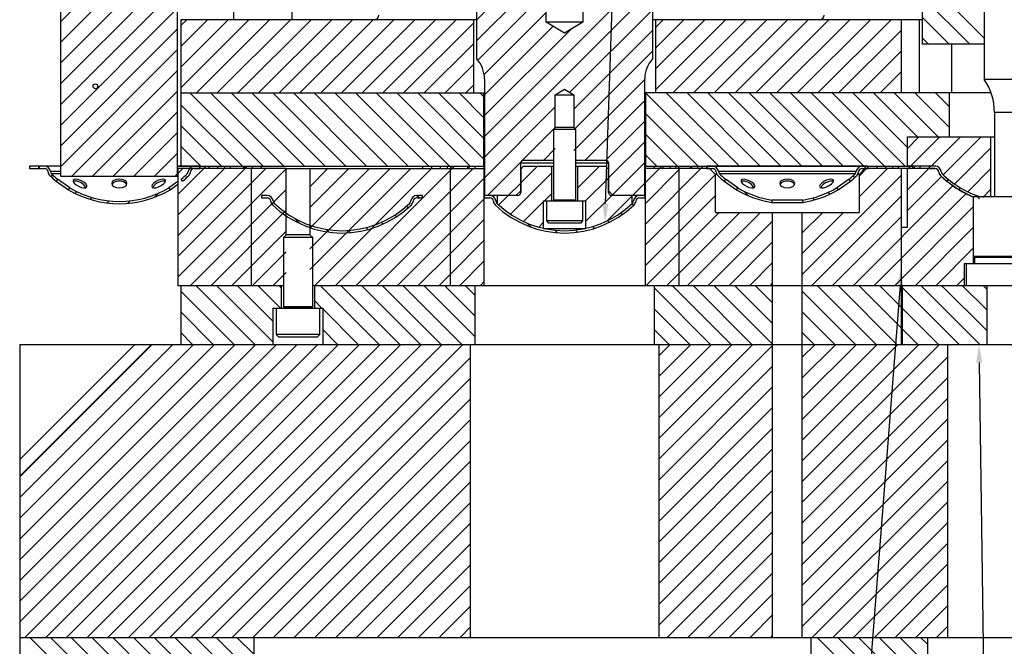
# Model space of a CAD drawing. Header units: inches. Extents: x 220 to 877, y 4 to 174.
# Tile 73 of 256: x 225.38 to 233.78, y 73.6 to 78.95. Entities that reach past the tile are written whole.
import ezdxf

# ---------------------------------------------------------------- set-up
doc = ezdxf.new("R2010")
doc.units = ezdxf.units.IN
doc.header["$LTSCALE"] = 0.5
doc.header["$MEASUREMENT"] = 0
for name, color, linetype in [('SID-M-D', 42, 'Continuous'), ('SID-M-F', 202, 'Continuous'), ('SID-M-S', 105, 'Continuous')]:
    doc.layers.add(name, color=color, linetype=linetype)
pattern_1 = [(135, (285.02116, 41.34998), (-0.08838835, -0.08838835), [])]
pattern_2 = [(45, (285.02116, 41.34998), (-0.08838835, 0.08838835), [])]

msp = doc.modelspace()

# ---------------------------------------------------------------- hatches: boundary and pattern name
at = {"layer": 'SID-M-F'}
h = msp.add_hatch(dxfattribs=at)
h.set_pattern_fill('ANSI31', color=256, angle=90, style=0)
h.set_pattern_definition(pattern_1)
edge = h.paths.add_edge_path(flags=0)
edge.add_arc((226.02804, 78.38131), 0.0205, 0, 360)
h = msp.add_hatch(dxfattribs=at)
h.set_pattern_fill('ANSI31', color=256, style=0)
h.set_pattern_definition(pattern_2)
edge = h.paths.add_edge_path(flags=0)
edge.add_arc((226.23178, 78.22929), 0.85, 309.385724, 314.226771)
edge.add_arc((226.78978, 77.65603), 0.05, 314.226771, 355.172726)
edge.add_arc((226.8695, 77.64929), 0.03, 90, 175.172726, ccw=False)
edge.add_line((226.8695, 77.67929), (226.91928, 77.67929))
edge.add_line((226.91928, 77.67929), (226.91928, 77.69929))
edge.add_line((226.91928, 77.69929), (226.8695, 77.69929))
edge.add_arc((226.8695, 77.64929), 0.05, 90, 175.172726)
edge.add_arc((226.78978, 77.65603), 0.03, 314.226771, 355.172726, ccw=False)
edge.add_arc((226.23178, 78.22929), 0.83, 309.491618, 314.226771, ccw=False)
edge.add_line((226.75963, 77.58877), (226.77114, 77.57234))
h = msp.add_hatch(dxfattribs=at)
h.set_pattern_fill('ANSI31', color=256, angle=90, style=0)
h.set_pattern_definition(pattern_1)
h.paths.add_polyline_path([(226.99935, 77.69943), (226.99935, 77.67943), (227.06885, 77.67943), (227.06885, 77.69943)], flags=0)
h = msp.add_hatch(dxfattribs=at)
h.set_pattern_fill('ANSI31', color=256, angle=90, style=0)
h.set_pattern_definition(pattern_1)
h.paths.add_polyline_path([(227.18178, 77.67943), (227.18178, 77.69943), (227.13194, 77.69943), (227.13194, 77.67943)], flags=0)
h = msp.add_hatch(dxfattribs=at)
h.set_pattern_fill('ANSI31', color=256, style=0)
h.set_pattern_definition(pattern_2)
h.paths.add_polyline_path([(227.36422, 77.67943), (227.44422, 77.67943), (227.44422, 77.69943), (227.36422, 77.69943)], flags=0)
h = msp.add_hatch(dxfattribs=at)
h.set_pattern_fill('ANSI31', color=256, angle=90, style=0)
h.set_pattern_definition(pattern_1)
h.paths.add_polyline_path([(228.89935, 77.69943), (228.89935, 77.67943), (228.96885, 77.67943), (228.96885, 77.69943)], flags=0)
h = msp.add_hatch(dxfattribs=at)
h.set_pattern_fill('ANSI31', color=256, angle=90, style=0)
h.set_pattern_definition(pattern_1)
h.paths.add_polyline_path([(229.26422, 77.67943), (229.34422, 77.67943), (229.34422, 77.69943), (229.26422, 77.69943)], flags=0)
h = msp.add_hatch(dxfattribs=at)
h.set_pattern_fill('ANSI31', color=256, angle=90, style=0)
h.set_pattern_definition(pattern_1)
h.paths.add_polyline_path([(230.79935, 77.69943), (230.71935, 77.69943), (230.71935, 77.67943), (230.79935, 77.67943)], flags=0)
h = msp.add_hatch(dxfattribs=at)
h.set_pattern_fill('ANSI31', color=256, style=0)
h.set_pattern_definition(pattern_2)
h.paths.add_polyline_path([(230.98178, 77.67943), (230.98178, 77.69943), (230.93194, 77.69943), (230.93194, 77.67943)], flags=0)
h = msp.add_hatch(dxfattribs=at)
h.set_pattern_fill('ANSI31', color=256, angle=90, style=0)
h.set_pattern_definition(pattern_1)
edge = h.paths.add_edge_path(flags=0)
edge.add_arc((231.29407, 77.64929), 0.03, 4.827274, 90, ccw=False)
edge.add_arc((231.37378, 77.65603), 0.05, 184.827274, 225.773229)
edge.add_arc((231.93178, 78.22929), 0.85, 225.773229, 230.614276)
edge.add_line((231.39243, 77.57234), (231.40393, 77.58877))
edge.add_arc((231.93178, 78.22929), 0.83, 225.773229, 230.508382, ccw=False)
edge.add_arc((231.37378, 77.65603), 0.03, 184.827274, 225.773229, ccw=False)
edge.add_arc((231.29407, 77.64929), 0.05, 4.827274, 90)
edge.add_line((231.29407, 77.69929), (231.24428, 77.69929))
edge.add_line((231.24428, 77.69929), (231.24428, 77.67929))
edge.add_line((231.24428, 77.67929), (231.29407, 77.67929))
h = msp.add_hatch(dxfattribs=at)
h.set_pattern_fill('ANSI31', color=256, angle=90, style=0)
h.set_pattern_definition(pattern_1)
h.paths.add_polyline_path([(232.88178, 77.67943), (232.88178, 77.69943), (232.83194, 77.69943), (232.83194, 77.67943)], flags=0)
h = msp.add_hatch(dxfattribs=at)
h.set_pattern_fill('ANSI31', color=256, angle=90, style=0)
h.set_pattern_definition(pattern_1)
edge = h.paths.add_edge_path(flags=0)
edge.add_arc((233.19407, 77.64929), 0.03, 4.827274, 90, ccw=False)
edge.add_arc((233.27378, 77.65603), 0.05, 184.827274, 225.773229)
edge.add_arc((233.83178, 78.22929), 0.85, 225.773229, 230.614276)
edge.add_line((233.29243, 77.57234), (233.30393, 77.58877))
edge.add_arc((233.83178, 78.22929), 0.83, 225.773229, 230.508382, ccw=False)
edge.add_arc((233.27378, 77.65603), 0.03, 184.827274, 225.773229, ccw=False)
edge.add_arc((233.19407, 77.64929), 0.05, 4.827274, 90)
edge.add_line((233.19407, 77.69929), (233.14428, 77.69929))
edge.add_line((233.14428, 77.69929), (233.14428, 77.67929))
edge.add_line((233.14428, 77.67929), (233.19407, 77.67929))

# ---------------------------------------------------------------- linework, layer by layer
at = {"layer": 'SID-M-D'}
for p, q in [((230.38111, 77.37984), (230.60276, 83.85283)), ((232.89464, 76.68352), (232.07791, 66.21959)), ((233.56987, 76.02344), (233.70079, 66.22472))]:
    msp.add_line(p, q, dxfattribs=at)
for points in [[(230.4071, 77.37895), (230.37578, 77.22393), (230.4071, 77.37895), (230.35513, 77.38073)], [(232.86872, 76.68555), (232.90678, 76.83905), (232.86872, 76.68555), (232.92057, 76.6815)], [(233.54387, 76.02309), (233.56778, 76.17943), (233.54387, 76.02309), (233.59586, 76.02379)]]:
    msp.add_solid(points, dxfattribs=at)
at = {"layer": 'SID-M-F', "linetype": 'Continuous'}
for p, q in [((225.72878, 78.93123), (226.72878, 79.93123)), ((225.72878, 78.75445), (226.72878, 79.75445)), ((225.72878, 78.57768), (226.72878, 79.57768)), ((229.28178, 78.9487), (229.87553, 79.54245)), ((225.72878, 78.4009), (226.72878, 79.4009)), ((229.28178, 78.77192), (229.87553, 79.36567)), ((229.34778, 77.95404), (230.78178, 79.38804)), ((233.61303, 78.79275), (233.08178, 79.324)), ((225.72878, 78.22412), (226.72878, 79.22412)), ((229.29057, 78.60393), (229.87553, 79.18889)), ((229.34778, 77.77726), (230.78178, 79.21126)), ((233.48958, 78.73943), (233.08178, 79.14722)), ((225.72878, 78.04735), (226.72878, 79.04735)), ((229.34487, 78.48145), (229.87553, 79.01212)), ((230.07721, 78.3299), (230.78178, 79.03448)), ((226.75678, 78.89857), (226.80764, 78.94943)), ((226.75678, 78.72179), (226.98442, 78.94943)), ((226.75678, 78.54502), (227.1612, 78.94943)), ((226.75678, 78.36824), (227.33797, 78.94943)), ((226.88975, 78.32443), (227.51475, 78.94943)), ((227.06653, 78.32443), (227.69153, 78.94943)), ((227.2433, 78.32443), (227.8683, 78.94943)), ((227.42008, 78.32443), (228.04508, 78.94943)), ((227.59686, 78.32443), (228.22186, 78.94943)), ((227.77363, 78.32443), (228.39863, 78.94943)), ((227.95041, 78.32443), (228.57541, 78.94943)), ((228.12719, 78.32443), (228.75219, 78.94943)), ((228.30396, 78.32443), (228.92896, 78.94943)), ((228.48074, 78.32443), (229.10574, 78.94943)), ((228.65752, 78.32443), (229.25678, 78.9237)), ((229.34778, 78.30759), (229.93431, 78.89411)), ((230.80678, 78.88271), (230.87351, 78.94943)), ((230.80678, 78.70593), (231.05028, 78.94943)), ((230.80678, 78.52915), (231.22706, 78.94943)), ((230.80678, 78.35238), (231.40384, 78.94943)), ((230.95561, 78.32443), (231.58061, 78.94943)), ((231.13239, 78.32443), (231.75739, 78.94943)), ((231.30917, 78.32443), (231.93417, 78.94943)), ((231.48594, 78.32443), (232.11094, 78.94943)), ((231.66272, 78.32443), (232.28772, 78.94943)), ((231.8395, 78.32443), (232.4645, 78.94943)), ((232.01627, 78.32443), (232.64127, 78.94943)), ((232.19305, 78.32443), (232.81805, 78.94943)), ((233.3128, 78.73943), (233.08178, 78.97044)), ((225.72878, 77.87057), (226.72878, 78.87057)), ((229.34778, 78.13081), (230.08372, 78.86675)), ((230.11128, 78.18721), (230.78178, 78.85771)), ((232.36983, 78.32443), (232.90678, 78.86138)), ((228.83429, 78.32443), (229.25678, 78.74692)), ((233.13602, 78.73943), (233.08178, 78.79367)), ((225.72878, 77.69379), (226.72878, 78.69379)), ((230.11128, 78.01043), (230.78178, 78.68093)), ((232.5466, 78.32443), (232.90678, 78.68461)), ((229.01107, 78.32443), (229.25678, 78.57014)), ((225.8262, 77.61443), (226.72878, 78.51702)), ((232.72338, 78.32443), (232.90678, 78.50783)), ((229.18785, 78.32443), (229.25678, 78.39337)), ((230.11128, 77.83365), (230.71578, 78.43815)), ((226.00297, 77.61443), (226.72878, 78.34024)), ((227.45851, 77.69943), (226.83351, 78.32443)), ((227.63529, 77.69943), (227.01029, 78.32443)), ((227.81206, 77.69943), (227.18706, 78.32443)), ((227.98884, 77.69943), (227.36384, 78.32443)), ((228.16562, 77.69943), (227.54062, 78.32443)), ((228.34239, 77.69943), (227.71739, 78.32443)), ((228.51917, 77.69943), (227.89417, 78.32443)), ((228.69595, 77.69943), (228.07095, 78.32443)), ((228.87272, 77.69943), (228.24772, 78.32443)), ((229.0695, 77.67943), (228.4245, 78.32443)), ((229.22628, 77.69943), (228.60128, 78.32443)), ((229.34278, 77.7597), (228.77805, 78.32443)), ((229.34278, 77.93647), (228.95483, 78.32443)), ((229.34278, 78.11325), (229.13161, 78.32443)), ((229.34278, 78.29003), (229.30838, 78.32443)), ((231.3476, 77.69943), (230.7226, 78.32443)), ((231.52437, 77.69943), (230.89937, 78.32443)), ((231.70115, 77.69943), (231.07615, 78.32443)), ((231.87793, 77.69943), (231.25293, 78.32443)), ((232.0547, 77.69943), (231.4297, 78.32443)), ((232.23148, 77.69943), (231.60648, 78.32443)), ((232.40826, 77.69943), (231.78326, 78.32443)), ((232.58503, 77.69943), (231.96003, 78.32443)), ((232.76885, 77.69239), (232.13681, 78.32443)), ((232.93859, 77.69943), (232.31359, 78.32443)), ((232.95678, 77.85801), (232.49036, 78.32443)), ((233.04214, 77.94943), (232.66714, 78.32443)), ((233.21892, 77.94943), (232.84392, 78.32443)), ((232.90016, 78.32443), (232.90678, 78.33105)), ((233.31628, 78.02884), (233.02069, 78.32443)), ((233.31628, 78.20561), (233.19747, 78.32443)), ((227.30162, 77.67954), (226.75678, 78.22438)), ((230.20384, 77.74943), (230.71578, 78.26138)), ((226.17975, 77.61443), (226.72878, 78.16346)), ((229.34778, 77.60048), (229.95228, 78.20498)), ((231.17082, 77.69943), (230.72078, 78.14946)), ((230.38061, 77.74943), (230.71578, 78.0846)), ((226.35653, 77.61443), (226.72878, 77.98669)), ((227.10496, 77.69943), (226.75678, 78.0476)), ((229.67077, 77.7467), (229.95228, 78.02821)), ((231.01404, 77.67943), (230.72078, 77.97269)), ((230.40678, 77.59882), (230.71578, 77.90782)), ((232.95678, 77.85072), (233.05549, 77.94943)), ((232.98232, 77.69948), (233.23226, 77.94943)), ((233.15909, 77.69948), (233.40904, 77.94943)), ((233.26225, 77.62586), (233.58582, 77.94943)), ((226.5333, 77.61443), (226.72878, 77.80991)), ((226.92818, 77.69943), (226.75678, 77.87082)), ((229.85028, 77.74943), (229.95228, 77.85143)), ((233.35988, 77.54672), (233.66928, 77.85612)), ((229.37351, 77.44943), (229.65952, 77.73544)), ((230.44047, 77.45574), (230.71578, 77.73105)), ((230.81727, 77.69943), (230.72078, 77.79591)), ((225.53764, 77.67943), (225.54422, 77.68601)), ((225.54428, 77.68607), (225.55751, 77.69929)), ((226.73178, 77.45936), (226.97186, 77.69943)), ((226.73178, 77.63613), (226.77508, 77.67943)), ((226.73178, 77.28258), (227.12863, 77.67943)), ((226.73178, 77.1058), (227.30541, 77.67943)), ((226.73178, 76.92903), (227.48219, 77.67943)), ((226.73178, 76.75225), (227.65628, 77.67675)), ((227.85728, 77.5242), (228.01252, 77.67943)), ((227.85728, 77.34742), (228.18929, 77.67943)), ((227.85728, 77.17064), (228.36607, 77.67943)), ((227.85728, 76.99387), (228.54285, 77.67943)), ((227.85728, 76.81709), (228.71962, 77.67943)), ((227.8964, 76.67943), (228.89935, 77.68238)), ((228.07318, 76.67943), (229.07318, 77.67943)), ((228.24995, 76.67943), (229.24995, 77.67943)), ((229.08178, 77.68804), (229.09318, 77.69943)), ((229.56854, 77.29091), (229.92128, 77.64365)), ((229.65703, 77.55618), (229.80028, 77.69943)), ((230.14228, 77.68788), (230.15384, 77.69943)), ((230.14228, 77.5111), (230.33061, 77.69943)), ((230.71778, 77.20272), (231.2145, 77.69943)), ((230.71778, 77.55627), (230.84094, 77.67943)), ((230.71778, 77.37949), (231.01772, 77.67943)), ((230.84094, 77.67943), (230.86094, 77.69943)), ((232.54428, 77.615), (232.60871, 77.67943)), ((232.54428, 77.43822), (232.78549, 77.67943)), ((232.60517, 77.67929), (232.58517, 77.69929)), ((232.61935, 77.69006), (232.62871, 77.69943)), ((232.95678, 77.67395), (232.98226, 77.69943)), ((232.95678, 77.49717), (233.13904, 77.67943)), ((233.13904, 77.67943), (233.14422, 77.68461)), ((233.47163, 77.48169), (233.66928, 77.67934)), ((225.64733, 77.61234), (225.66147, 77.62648)), ((226.71008, 77.61443), (226.72878, 77.63313)), ((228.42673, 76.67943), (229.34578, 77.59848)), ((229.55028, 77.44943), (229.65678, 77.55593)), ((230.21128, 77.40332), (230.40653, 77.59857)), ((230.61094, 77.44943), (230.71578, 77.55427)), ((230.71778, 77.02594), (231.31928, 77.62744)), ((232.05678, 76.77395), (232.90678, 77.62395)), ((232.50543, 77.60226), (232.49129, 77.61639)), ((232.95678, 77.32039), (233.24816, 77.61177)), ((225.85582, 77.46727), (225.87075, 77.48221)), ((226.52883, 77.43318), (226.56506, 77.46941)), ((226.83574, 76.67943), (227.65628, 77.49997)), ((229.85884, 77.40443), (229.92128, 77.46688)), ((231.60027, 77.44675), (231.55911, 77.48791)), ((232.29386, 77.46027), (232.27871, 77.47542)), ((232.49259, 76.67943), (233.34562, 77.53245)), ((232.66937, 76.67943), (233.45682, 77.46688)), ((233.59946, 77.43274), (233.66928, 77.50256)), ((225.98231, 77.41699), (225.99826, 77.43294)), ((226.12786, 77.38576), (226.14609, 77.404)), ((226.3011, 77.38223), (226.32348, 77.40461)), ((228.60351, 76.67943), (229.34578, 77.42171)), ((228.78917, 77.42943), (228.76921, 77.44939)), ((229.46974, 77.36889), (229.55028, 77.44943)), ((229.6815, 77.2271), (229.85228, 77.39788)), ((230.21128, 77.22655), (230.43417, 77.44943)), ((230.39449, 77.23297), (230.60678, 77.44527)), ((230.71935, 77.44379), (230.71371, 77.44943)), ((230.71778, 76.84916), (231.31928, 77.45066)), ((232.13904, 76.67943), (232.90678, 77.44717)), ((232.16515, 77.4122), (232.14897, 77.42839)), ((233.57111, 77.42046), (233.53853, 77.45303)), ((227.01252, 76.67943), (227.65628, 77.3232)), ((228.6971, 77.34472), (228.68295, 77.35887)), ((230.52357, 77.28602), (230.50916, 77.30043)), ((230.62025, 77.36612), (230.6061, 77.38027)), ((230.72483, 76.67943), (231.34983, 77.30443)), ((230.9016, 76.67943), (231.5266, 77.30443)), ((231.07838, 76.67943), (231.70338, 77.30443)), ((232.05678, 77.1275), (232.23371, 77.30443)), ((232.05678, 76.95072), (232.41049, 77.30443)), ((232.84615, 76.67943), (233.51928, 77.35256)), ((227.77135, 77.20981), (227.72563, 77.25553)), ((228.48284, 77.20542), (228.4678, 77.22046)), ((228.59693, 77.26811), (228.58252, 77.28252)), ((229.05678, 76.95593), (229.34578, 77.24493)), ((229.74701, 77.17869), (229.71213, 77.21357)), ((229.81055, 77.17936), (229.85228, 77.2211)), ((230.41312, 77.21969), (230.39815, 77.23466)), ((231.25516, 76.67943), (231.80678, 77.23105)), ((232.31582, 76.67943), (232.90678, 77.27039)), ((227.35678, 76.84692), (227.65628, 77.14642)), ((228.02113, 77.13681), (227.99757, 77.16036)), ((228.20223, 77.13249), (228.18361, 77.1511)), ((228.35283, 77.15866), (228.33642, 77.17507)), ((229.97072, 77.13176), (229.94898, 77.1535)), ((230.14245, 77.13681), (230.1246, 77.15466)), ((230.28734, 77.16869), (230.27121, 77.18482)), ((233.02292, 76.67943), (233.51928, 77.17579)), ((229.05678, 76.77915), (229.34578, 77.06815)), ((231.43193, 76.67943), (231.80678, 77.05428)), ((227.36607, 76.67943), (227.65628, 76.96964)), ((233.1997, 76.67943), (233.51928, 76.99901)), ((228.78028, 76.67943), (229.05678, 76.95593)), ((229.13384, 76.67943), (229.34578, 76.89138)), ((231.60871, 76.67943), (231.80678, 76.8775)), ((227.18929, 76.67943), (227.35678, 76.84692)), ((227.54285, 76.67943), (227.65628, 76.79287)), ((228.95706, 76.67943), (229.05678, 76.77915)), ((229.31061, 76.67943), (229.34578, 76.7146)), ((233.37648, 76.67943), (233.44116, 76.74411)), ((227.21074, 76.17943), (226.75678, 76.63339)), ((227.38752, 76.17943), (226.88752, 76.67943)), ((227.54578, 76.19794), (227.06429, 76.67943)), ((227.54578, 76.37472), (227.24107, 76.67943)), ((227.60785, 76.48943), (227.41785, 76.67943)), ((227.61628, 76.65777), (227.59463, 76.67943)), ((228.44818, 76.17943), (227.94818, 76.67943)), ((228.62496, 76.17943), (228.12496, 76.67943)), ((228.80173, 76.17943), (228.30173, 76.67943)), ((228.97851, 76.17943), (228.47851, 76.67943)), ((229.15529, 76.17943), (228.65529, 76.67943)), ((229.26804, 76.24345), (228.83206, 76.67943)), ((229.26804, 76.42022), (229.00884, 76.67943)), ((229.26804, 76.597), (229.18562, 76.67943)), ((231.27661, 76.17943), (230.79552, 76.66051)), ((231.45338, 76.17943), (230.95338, 76.67943)), ((231.63016, 76.17943), (231.13016, 76.67943)), ((231.80678, 76.17958), (231.30694, 76.67943)), ((231.80678, 76.35636), (231.48371, 76.67943)), ((231.80678, 76.53313), (231.66049, 76.67943)), ((231.78549, 76.67943), (231.80678, 76.70072)), ((232.51404, 76.17943), (232.05678, 76.63669)), ((232.69082, 76.17943), (232.19082, 76.67943)), ((232.8676, 76.17943), (232.3676, 76.67943)), ((232.90678, 76.31702), (232.54437, 76.67943)), ((232.90678, 76.49379), (232.72115, 76.67943)), ((232.90678, 76.67057), (232.89793, 76.67943)), ((233.39793, 76.17943), (232.91178, 76.66557)), ((233.5747, 76.17943), (233.0747, 76.67943)), ((233.63648, 76.29442), (233.25148, 76.67943)), ((233.63648, 76.4712), (233.42826, 76.67943)), ((233.63648, 76.64798), (233.60503, 76.67943)), ((227.9614, 76.48943), (227.89728, 76.55355)), ((228.2714, 76.17943), (227.96778, 76.48305)), ((231.09983, 76.17943), (230.79552, 76.48373)), ((232.33727, 76.17943), (232.05678, 76.45991)), ((233.22115, 76.17943), (232.91178, 76.48879)), ((227.03396, 76.17943), (226.75678, 76.45661)), ((228.09463, 76.17943), (227.96778, 76.30627)), ((230.92305, 76.17943), (230.79552, 76.30696)), ((233.04437, 76.17943), (232.91178, 76.31202)), ((226.85719, 76.17943), (226.75678, 76.27983)), ((232.16049, 76.17943), (232.05678, 76.28313)), ((225.38178, 75.0487), (226.51252, 76.17943)), ((225.38178, 74.87192), (226.68929, 76.17943)), ((225.38178, 74.69514), (226.86607, 76.17943)), ((225.38178, 74.51837), (227.04285, 76.17943)), ((225.38178, 74.34159), (227.21962, 76.17943)), ((225.38178, 74.16481), (227.3964, 76.17943)), ((225.38178, 73.98804), (227.57318, 76.17943)), ((225.38178, 73.81126), (227.74995, 76.17943)), ((225.42673, 73.67943), (227.92673, 76.17943)), ((225.60351, 73.67943), (228.10351, 76.17943)), ((225.78028, 73.67943), (228.28028, 76.17943)), ((225.95706, 73.67943), (228.45706, 76.17943)), ((226.13384, 73.67943), (228.63384, 76.17943)), ((226.31061, 73.67943), (228.81061, 76.17943)), ((226.48739, 73.67943), (228.98739, 76.17943)), ((226.66417, 73.67943), (229.16417, 76.17943)), ((230.83489, 76.08239), (230.93193, 76.17943)), ((230.83489, 75.90561), (231.10871, 76.17943)), ((230.83489, 75.72883), (231.28549, 76.17943)), ((230.83489, 75.55206), (231.46226, 76.17943)), ((230.83489, 75.37528), (231.63904, 76.17943)), ((230.83489, 75.1985), (231.80678, 76.17039)), ((232.05678, 76.06684), (232.16937, 76.17943)), ((232.05678, 75.89006), (232.34615, 76.17943)), ((232.05678, 75.71329), (232.52292, 76.17943)), ((232.05678, 75.53651), (232.6997, 76.17943)), ((232.05678, 75.35973), (232.87648, 76.17943)), ((232.05678, 75.18296), (233.05325, 76.17943)), ((232.05678, 75.00618), (233.23003, 76.17943)), ((226.84094, 73.67943), (229.22867, 76.06716)), ((232.05678, 74.8294), (233.30053, 76.07315)), ((230.83489, 75.02173), (231.80678, 75.99362)), ((227.01772, 73.67943), (229.22867, 75.89038)), ((232.05678, 74.65263), (233.30053, 75.89638)), ((230.83489, 74.84495), (231.80678, 75.81684)), ((227.1945, 73.67943), (229.22867, 75.7136)), ((232.05678, 74.47585), (233.30053, 75.7196)), ((230.83489, 74.66817), (231.80678, 75.64006)), ((227.37127, 73.67943), (229.22867, 75.53683)), ((232.05678, 74.29907), (233.30053, 75.54282)), ((230.83489, 74.4914), (231.80678, 75.46329)), ((232.05678, 74.1223), (233.30053, 75.36605)), ((227.54805, 73.67943), (229.22867, 75.36005)), ((230.83489, 74.31462), (231.80678, 75.28651)), ((227.72483, 73.67943), (229.22867, 75.18327)), ((232.05678, 73.94552), (233.30053, 75.18927)), ((230.83489, 74.13784), (231.80678, 75.10973)), ((227.9016, 73.67943), (229.22867, 75.0065)), ((232.05678, 73.76874), (233.30053, 75.01249)), ((230.83489, 73.96107), (231.80678, 74.93296)), ((228.07838, 73.67943), (229.22867, 74.82972)), ((232.14424, 73.67943), (233.30053, 74.83572)), ((230.83489, 73.78429), (231.80678, 74.75618)), ((228.25516, 73.67943), (229.22867, 74.65294)), ((232.32102, 73.67943), (233.30053, 74.65894)), ((230.90681, 73.67943), (231.80678, 74.5794)), ((228.43193, 73.67943), (229.22867, 74.47617)), ((232.4978, 73.67943), (233.30053, 74.48216)), ((231.08358, 73.67943), (231.80678, 74.40263)), ((228.60871, 73.67943), (229.22867, 74.29939)), ((232.67457, 73.67943), (233.30053, 74.30539)), ((231.26036, 73.67943), (231.80678, 74.22585)), ((228.78549, 73.67943), (229.22867, 74.12261)), ((232.85135, 73.67943), (233.30053, 74.12861)), ((231.43714, 73.67943), (231.80678, 74.04907)), ((228.96226, 73.67943), (229.22867, 73.94584)), ((233.02813, 73.67943), (233.30053, 73.95183)), ((231.61391, 73.67943), (231.80678, 73.8723)), ((229.13904, 73.67943), (229.22867, 73.76906)), ((233.2049, 73.67943), (233.30053, 73.77506)), ((231.79069, 73.67943), (231.80678, 73.69552)), ((227.38178, 71.76575), (225.4681, 73.67943)), ((227.38178, 71.94252), (225.64488, 73.67943)), ((227.38178, 72.1193), (225.82165, 73.67943)), ((227.38178, 72.29608), (225.99843, 73.67943)), ((227.38178, 72.47285), (226.17521, 73.67943)), ((227.38178, 72.64963), (226.35198, 73.67943)), ((227.38178, 72.82641), (226.52876, 73.67943)), ((227.38178, 73.00318), (226.70554, 73.67943)), ((227.38178, 73.17996), (226.88231, 73.67943)), ((227.38178, 73.35674), (227.05909, 73.67943)), ((227.38178, 73.53351), (227.23587, 73.67943)), ((233.13178, 72.73326), (232.18562, 73.67943)), ((233.13178, 72.91004), (232.36239, 73.67943)), ((233.13178, 73.08681), (232.53917, 73.67943)), ((233.13178, 73.26359), (232.71595, 73.67943)), ((233.13178, 73.44037), (232.89272, 73.67943)), ((233.13178, 73.61714), (233.0695, 73.67943))]:
    msp.add_line(p, q, dxfattribs=at)
at = {"layer": 'SID-M-S'}
for p, q in [((225.72878, 80.23943), (225.72878, 77.61443)), ((226.72878, 77.61443), (226.72878, 80.23943)), ((229.28178, 78.61443), (229.28178, 80.23943)), ((230.78178, 80.23943), (230.78178, 78.61443)), ((233.08178, 80.23943), (233.08178, 78.73943)), ((233.61303, 80.05143), (233.61303, 78.43943)), ((229.87553, 78.92943), (229.87553, 79.54943)), ((230.18803, 79.54943), (230.18803, 78.92943)), ((227.20678, 79.23943), (227.20678, 78.94943)), ((227.70678, 78.94943), (227.70678, 79.23943)), ((226.75678, 78.94943), (226.75678, 77.69943)), ((228.40737, 78.94943), (226.75678, 78.94943)), ((229.28178, 78.94943), (228.40737, 78.94943)), ((229.25678, 78.32443), (229.25678, 78.94943)), ((230.03178, 78.83554), (229.87553, 78.92943)), ((230.18803, 78.92943), (229.87553, 78.92943)), ((230.18803, 78.92943), (230.03178, 78.83554)), ((232.20737, 78.94943), (230.78119, 78.94943)), ((230.80678, 78.94943), (230.80678, 78.32443)), ((233.08178, 78.94943), (232.20737, 78.94943)), ((232.90678, 78.32443), (232.90678, 78.94943)), ((233.05678, 78.94943), (233.05678, 78.32443)), ((233.61303, 78.73943), (233.08178, 78.73943)), ((233.33178, 78.73943), (233.33178, 78.32443)), ((229.34778, 78.44518), (229.34778, 77.44943)), ((230.71578, 77.44943), (230.71578, 78.44518)), ((234.05053, 78.43943), (233.61303, 78.43943)), ((226.75678, 78.32443), (229.34778, 78.32443)), ((229.34278, 77.69943), (229.34278, 78.32443)), ((229.95228, 78.30943), (230.03178, 78.3572)), ((229.95228, 78.02943), (229.95228, 78.30943)), ((229.95228, 78.30943), (230.11128, 78.30943)), ((230.03178, 78.3572), (230.11128, 78.30943)), ((230.11128, 78.30943), (230.11128, 78.02943)), ((233.67126, 78.32443), (230.71578, 78.32443)), ((230.72078, 78.32443), (230.72078, 77.69943)), ((233.31628, 77.94943), (233.31628, 78.32443)), ((233.69978, 78.15796), (233.69978, 77.43896)), ((233.96378, 78.15796), (233.69978, 78.15796)), ((229.95228, 78.02943), (229.93678, 78.01393)), ((229.93678, 78.01393), (229.93678, 77.41046)), ((230.12678, 78.01393), (229.93678, 78.01393)), ((230.11128, 78.02943), (229.95228, 78.02943)), ((230.12678, 78.01393), (230.11128, 78.02943)), ((230.12678, 77.41046), (230.12678, 78.01393)), ((232.95678, 77.94943), (233.69978, 77.94943)), ((232.95678, 77.69943), (232.95678, 77.94943)), ((233.66928, 77.43896), (233.66928, 77.94943)), ((229.65678, 77.48943), (229.65678, 77.72443)), ((229.93678, 77.72443), (229.65678, 77.72443)), ((229.93678, 77.74943), (229.68178, 77.74943)), ((230.38178, 77.74943), (230.12678, 77.74943)), ((230.40678, 77.72443), (230.12678, 77.72443)), ((230.40678, 77.72443), (230.40678, 77.48943)), ((225.46422, 77.69943), (225.46422, 77.67943)), ((225.72878, 77.69943), (225.46422, 77.69943)), ((225.46422, 77.67943), (225.54428, 77.67943)), ((225.54422, 77.67943), (225.54422, 77.69943)), ((225.54428, 77.69929), (225.54428, 77.67929)), ((225.72878, 77.69929), (225.54428, 77.69929)), ((225.54428, 77.67929), (225.59407, 77.67929)), ((225.72878, 77.6535), (225.64389, 77.6535)), ((225.72878, 77.63453), (225.65286, 77.63453)), ((226.72878, 77.69943), (229.34778, 77.69943)), ((226.91928, 77.69929), (226.72878, 77.69929)), ((226.73178, 77.67943), (226.73178, 76.67943)), ((227.65628, 77.67943), (226.73178, 77.67943)), ((226.8695, 77.67929), (226.91928, 77.67929)), ((226.91928, 77.67929), (226.91928, 77.69929)), ((226.91935, 77.69943), (226.91935, 77.67943)), ((226.99935, 77.67943), (226.99935, 77.69943)), ((227.06885, 77.69943), (227.06885, 77.67943)), ((227.13194, 77.67943), (227.13194, 77.69943)), ((227.18178, 77.67943), (227.18178, 77.69943)), ((227.30162, 77.69943), (227.30162, 77.67943)), ((227.31529, 77.69943), (227.31529, 77.67943)), ((227.35678, 77.67943), (227.35678, 76.67943)), ((227.36422, 77.69943), (227.36422, 77.67943)), ((227.44422, 77.67943), (227.44422, 77.69943)), ((227.65628, 77.11443), (227.65628, 77.67943)), ((227.65628, 77.67943), (229.34778, 77.67943)), ((227.85728, 77.67943), (227.85728, 77.11443)), ((228.81935, 77.69943), (228.81935, 77.67943)), ((228.89935, 77.67943), (228.89935, 77.69943)), ((228.96885, 77.69943), (228.96885, 77.67943)), ((229.03194, 77.67943), (229.03194, 77.69943)), ((229.05678, 76.67943), (229.05678, 77.67943)), ((229.08178, 77.67943), (229.08178, 77.69943)), ((229.20162, 77.69943), (229.20162, 77.67943)), ((229.21529, 77.69943), (229.21529, 77.67943)), ((229.26422, 77.69943), (229.26422, 77.67943)), ((229.34422, 77.67943), (229.34422, 77.69943)), ((229.34578, 76.67943), (229.34578, 77.67943)), ((229.65703, 77.67443), (229.68203, 77.69943)), ((229.65703, 77.67443), (229.65703, 77.47443)), ((229.68203, 77.69943), (229.93678, 77.69943)), ((229.92128, 77.40443), (229.92128, 77.69943)), ((230.12678, 77.69943), (230.38153, 77.69943)), ((230.14228, 77.69943), (230.14228, 77.40443)), ((230.38153, 77.69943), (230.40653, 77.67443)), ((230.40653, 77.47443), (230.40653, 77.67443)), ((230.71578, 77.69943), (233.00162, 77.69943)), ((231.26928, 77.67943), (230.71578, 77.67943)), ((230.71778, 77.67943), (230.71778, 76.67943)), ((230.71935, 77.69943), (230.71935, 77.67943)), ((230.79935, 77.67943), (230.79935, 77.69943)), ((230.86885, 77.69943), (230.86885, 77.67943)), ((230.93194, 77.67943), (230.93194, 77.69943)), ((230.98178, 77.67943), (230.98178, 77.69943)), ((231.00678, 77.67943), (231.00678, 76.67943)), ((231.10162, 77.69943), (231.10162, 77.67943)), ((231.11529, 77.69943), (231.11529, 77.67943)), ((231.16422, 77.69943), (231.16422, 77.67943)), ((231.24422, 77.67943), (231.24422, 77.69943)), ((231.24428, 77.69929), (231.24428, 77.67929)), ((232.61928, 77.69929), (231.24428, 77.69929)), ((231.24428, 77.67929), (231.29407, 77.67929)), ((231.26928, 77.67943), (231.31928, 77.62943)), ((232.51968, 77.6535), (231.34389, 77.6535)), ((232.51071, 77.63453), (231.35286, 77.63453)), ((232.54428, 77.62943), (232.59428, 77.67943)), ((232.5695, 77.67929), (232.61928, 77.67929)), ((233.19378, 77.67943), (232.59428, 77.67943)), ((232.61928, 77.67929), (232.61928, 77.69929)), ((232.61935, 77.69943), (232.61935, 77.67943)), ((232.69935, 77.67943), (232.69935, 77.69943)), ((232.76885, 77.69943), (232.76885, 77.67943)), ((232.83194, 77.67943), (232.83194, 77.69943)), ((232.88178, 77.67943), (232.88178, 77.69943)), ((232.90678, 76.17943), (232.90678, 77.67943)), ((233.19395, 77.69948), (232.95678, 77.69948)), ((232.95678, 77.17943), (232.95678, 77.67943)), ((233.00162, 77.69943), (233.00162, 77.67943)), ((233.19625, 77.69943), (233.00162, 77.69943)), ((233.01529, 77.69943), (233.01529, 77.67943)), ((233.06422, 77.69943), (233.06422, 77.67943)), ((233.14422, 77.67943), (233.14422, 77.69943)), ((233.14428, 77.69929), (233.14428, 77.67929)), ((233.19826, 77.69929), (233.14428, 77.69929)), ((233.14428, 77.67929), (233.19407, 77.67929)), ((233.22367, 77.65207), (233.22394, 77.65207)), ((225.70393, 77.58877), (225.69243, 77.57234)), ((225.69243, 77.57234), (225.79892, 77.49777)), ((225.81042, 77.5142), (225.70393, 77.58877)), ((225.72878, 77.61443), (226.72878, 77.61443)), ((225.83794, 77.58033), (225.83789, 77.56909)), ((225.83789, 77.56909), (225.84673, 77.55517)), ((225.84685, 77.58717), (225.83794, 77.58033)), ((225.84673, 77.55517), (225.86309, 77.5407)), ((225.86327, 77.58859), (225.84685, 77.58717)), ((225.8847, 77.58435), (225.86327, 77.58859)), ((225.90788, 77.57511), (225.8847, 77.58435)), ((225.92928, 77.56228), (225.90788, 77.57511)), ((225.94565, 77.5478), (225.92928, 77.56228)), ((226.17173, 77.56575), (226.16678, 77.55149)), ((226.16678, 77.55149), (226.17173, 77.53722)), ((226.18582, 77.57785), (226.17173, 77.56575)), ((226.20691, 77.58593), (226.18582, 77.57785)), ((226.23178, 77.58877), (226.20691, 77.58593)), ((226.25666, 77.58593), (226.23178, 77.58877)), ((226.27775, 77.57785), (226.25666, 77.58593)), ((226.29184, 77.56575), (226.27775, 77.57785)), ((226.29678, 77.55149), (226.29184, 77.56575)), ((226.29184, 77.53722), (226.29678, 77.55149)), ((226.52537, 77.55517), (226.51249, 77.5407)), ((226.54464, 77.56909), (226.52537, 77.55517)), ((226.56738, 77.58033), (226.54464, 77.56909)), ((226.59012, 77.58717), (226.56738, 77.58033)), ((226.60939, 77.58859), (226.59012, 77.58717)), ((226.62227, 77.58435), (226.60939, 77.58859)), ((226.60939, 77.5478), (226.62227, 77.56228)), ((226.62679, 77.57511), (226.62227, 77.58435)), ((226.62227, 77.56228), (226.62679, 77.57511)), ((226.73178, 77.56927), (226.65315, 77.5142)), ((226.77114, 77.57234), (226.75963, 77.58877)), ((231.31928, 77.30443), (231.31928, 77.62943)), ((231.33145, 77.62943), (231.31928, 77.62943)), ((231.40393, 77.58877), (231.39243, 77.57234)), ((231.39243, 77.57234), (231.49892, 77.49777)), ((231.51042, 77.5142), (231.40393, 77.58877)), ((231.53794, 77.58033), (231.53789, 77.56909)), ((231.53789, 77.56909), (231.54673, 77.55517)), ((231.54685, 77.58717), (231.53794, 77.58033)), ((231.54673, 77.55517), (231.56309, 77.5407)), ((231.56327, 77.58859), (231.54685, 77.58717)), ((231.5847, 77.58435), (231.56327, 77.58859)), ((231.60788, 77.57511), (231.5847, 77.58435)), ((231.62928, 77.56228), (231.60788, 77.57511)), ((231.64565, 77.5478), (231.62928, 77.56228)), ((231.87173, 77.56575), (231.86678, 77.55149)), ((231.86678, 77.55149), (231.87173, 77.53722)), ((231.88582, 77.57785), (231.87173, 77.56575)), ((231.90691, 77.58593), (231.88582, 77.57785)), ((231.93178, 77.58877), (231.90691, 77.58593)), ((231.95666, 77.58593), (231.93178, 77.58877)), ((231.97775, 77.57785), (231.95666, 77.58593)), ((231.99184, 77.56575), (231.97775, 77.57785)), ((231.99678, 77.55149), (231.99184, 77.56575)), ((231.99184, 77.53722), (231.99678, 77.55149)), ((232.22537, 77.55517), (232.21249, 77.5407)), ((232.24464, 77.56909), (232.22537, 77.55517)), ((232.26738, 77.58033), (232.24464, 77.56909)), ((232.29012, 77.58717), (232.26738, 77.58033)), ((232.30939, 77.58859), (232.29012, 77.58717)), ((232.32227, 77.58435), (232.30939, 77.58859)), ((232.30939, 77.5478), (232.32227, 77.56228)), ((232.32679, 77.57511), (232.32227, 77.58435)), ((232.32227, 77.56228), (232.32679, 77.57511)), ((232.45963, 77.58877), (232.35315, 77.5142)), ((232.36465, 77.49777), (232.47114, 77.57234)), ((232.47114, 77.57234), (232.45963, 77.58877)), ((232.54428, 77.62943), (232.53212, 77.62943)), ((232.54428, 77.62943), (232.54428, 77.30443)), ((233.30393, 77.58877), (233.29243, 77.57234)), ((233.29243, 77.57234), (233.39892, 77.49777)), ((225.79892, 77.49777), (225.81042, 77.5142)), ((225.86309, 77.5407), (225.88449, 77.52786)), ((225.88449, 77.52786), (225.90767, 77.51862)), ((225.90767, 77.51862), (225.9291, 77.51439)), ((225.9291, 77.51439), (225.94553, 77.5158)), ((225.94553, 77.5158), (225.95444, 77.52265)), ((225.95448, 77.53388), (225.94565, 77.5478)), ((225.95444, 77.52265), (225.95448, 77.53388)), ((226.17173, 77.53722), (226.18582, 77.52512)), ((226.18582, 77.52512), (226.20691, 77.51704)), ((226.20691, 77.51704), (226.23178, 77.5142)), ((226.23178, 77.5142), (226.25666, 77.51704)), ((226.25666, 77.51704), (226.27775, 77.52512)), ((226.27775, 77.52512), (226.29184, 77.53722)), ((226.51249, 77.5407), (226.50797, 77.52786)), ((226.50797, 77.52786), (226.51249, 77.51862)), ((226.51249, 77.51862), (226.52537, 77.51439)), ((226.52537, 77.51439), (226.54464, 77.5158)), ((226.54464, 77.5158), (226.56738, 77.52265)), ((226.56738, 77.52265), (226.59012, 77.53388)), ((226.59012, 77.53388), (226.60939, 77.5478)), ((226.65315, 77.5142), (226.66465, 77.49777)), ((226.66465, 77.49777), (226.73178, 77.54478)), ((229.65678, 77.48943), (229.61678, 77.44943)), ((229.65678, 77.48943), (229.65703, 77.48943)), ((230.40653, 77.48943), (230.40678, 77.48943)), ((230.44678, 77.44943), (230.40678, 77.48943)), ((231.49892, 77.49777), (231.51042, 77.5142)), ((231.56309, 77.5407), (231.58449, 77.52786)), ((231.58449, 77.52786), (231.60767, 77.51862)), ((231.60767, 77.51862), (231.6291, 77.51439)), ((231.6291, 77.51439), (231.64553, 77.5158)), ((231.64553, 77.5158), (231.65444, 77.52265)), ((231.65448, 77.53388), (231.64565, 77.5478)), ((231.65444, 77.52265), (231.65448, 77.53388)), ((231.87173, 77.53722), (231.88582, 77.52512)), ((231.88582, 77.52512), (231.90691, 77.51704)), ((231.90691, 77.51704), (231.93178, 77.5142)), ((231.93178, 77.5142), (231.95666, 77.51704)), ((231.95666, 77.51704), (231.97775, 77.52512)), ((231.97775, 77.52512), (231.99184, 77.53722)), ((232.21249, 77.5407), (232.20797, 77.52786)), ((232.20797, 77.52786), (232.21249, 77.51862)), ((232.21249, 77.51862), (232.22537, 77.51439)), ((232.22537, 77.51439), (232.24464, 77.5158)), ((232.24464, 77.5158), (232.26738, 77.52265)), ((232.26738, 77.52265), (232.29012, 77.53388)), ((232.29012, 77.53388), (232.30939, 77.5478)), ((232.35315, 77.5142), (232.36465, 77.49777)), ((233.39892, 77.49777), (233.41042, 77.5142)), ((227.44422, 77.44943), (227.44422, 77.42943)), ((227.494, 77.44943), (227.44422, 77.44943)), ((227.44422, 77.42943), (227.494, 77.42943)), ((227.5239, 77.40195), (227.5239, 77.40187)), ((227.54383, 77.40356), (227.54383, 77.40364)), ((227.55286, 77.38453), (227.5528, 77.38458)), ((228.71077, 77.38458), (228.71071, 77.38453)), ((228.71974, 77.40364), (228.71973, 77.40356)), ((228.73966, 77.40187), (228.73967, 77.40195)), ((228.81935, 77.44943), (228.76956, 77.44943)), ((228.76956, 77.42943), (228.81935, 77.42943)), ((228.81935, 77.42943), (228.81935, 77.44943)), ((229.34422, 77.44943), (229.34422, 77.42943)), ((229.63203, 77.44943), (229.34422, 77.44943)), ((229.34422, 77.42943), (229.394, 77.42943)), ((229.4239, 77.40195), (229.4239, 77.40187)), ((229.44383, 77.40356), (229.44383, 77.40364)), ((229.44383, 77.40364), (229.45678, 77.40364)), ((229.44383, 77.40356), (229.45678, 77.40356)), ((229.45286, 77.38453), (229.4528, 77.38458)), ((229.4528, 77.38458), (229.45678, 77.38458)), ((229.45286, 77.38453), (229.45678, 77.38453)), ((229.45678, 77.44943), (229.45678, 77.38073)), ((229.85228, 77.16894), (229.85228, 77.40443)), ((229.85228, 77.40443), (230.21128, 77.40443)), ((229.87578, 77.40443), (229.87578, 77.23343)), ((229.93678, 77.41046), (229.94809, 77.40635)), ((230.12678, 77.41046), (229.93678, 77.41046)), ((229.93678, 77.40482), (229.93678, 77.40443)), ((230.12678, 77.40482), (229.93678, 77.40482)), ((230.11548, 77.40635), (229.94809, 77.40635)), ((230.11548, 77.40635), (230.12678, 77.41046)), ((230.12678, 77.40443), (230.12678, 77.40482)), ((230.18778, 77.23343), (230.18778, 77.40443)), ((230.21128, 77.40443), (230.21128, 77.16894)), ((230.71935, 77.44943), (230.43153, 77.44943)), ((230.60678, 77.38073), (230.60678, 77.44943)), ((230.60678, 77.40364), (230.61974, 77.40364)), ((230.60678, 77.40356), (230.61973, 77.40356)), ((230.60678, 77.38458), (230.61077, 77.38458)), ((230.60678, 77.38453), (230.61071, 77.38453)), ((230.61077, 77.38458), (230.61071, 77.38453)), ((230.61974, 77.40364), (230.61973, 77.40356)), ((230.63966, 77.40187), (230.63967, 77.40195)), ((230.66956, 77.42943), (230.71935, 77.42943)), ((230.71935, 77.42943), (230.71935, 77.44943)), ((231.79928, 77.40994), (231.79928, 77.38969)), ((232.06428, 77.40994), (231.79928, 77.40994)), ((231.79928, 77.38969), (232.06428, 77.38969)), ((232.06428, 77.38969), (232.06428, 77.40994)), ((233.51928, 77.43896), (233.51928, 76.86743)), ((234.14428, 77.43896), (233.51928, 77.43896)), ((227.53885, 77.37025), (227.53891, 77.3702)), ((228.72466, 77.3702), (228.72472, 77.37025)), ((229.43885, 77.37025), (229.43891, 77.3702)), ((230.62466, 77.3702), (230.62472, 77.37025)), ((231.31928, 77.30443), (232.54428, 77.30443)), ((231.80678, 73.67943), (231.80678, 77.30443)), ((232.05678, 77.30443), (232.05678, 73.67943)), ((229.87578, 77.23343), (229.89478, 77.21443)), ((230.18778, 77.23343), (229.87578, 77.23343)), ((230.16878, 77.21443), (229.89478, 77.21443)), ((230.16878, 77.21443), (230.18778, 77.23343)), ((229.85228, 77.16894), (230.21128, 77.16894)), ((232.90678, 77.17943), (232.95678, 77.17943)), ((227.65628, 77.11443), (227.63178, 77.08993)), ((227.63178, 77.08993), (227.63178, 76.49874)), ((227.88178, 77.08993), (227.63178, 77.08993)), ((227.85728, 77.11443), (227.65628, 77.11443)), ((227.88178, 77.08993), (227.85728, 77.11443)), ((227.88178, 76.49874), (227.88178, 77.08993)), ((233.51928, 76.93009), (233.5297, 76.91968)), ((234.14428, 76.93009), (233.51928, 76.93009)), ((233.5297, 76.91968), (233.5297, 76.86743)), ((234.13387, 76.91968), (233.5297, 76.91968)), ((233.44116, 76.86743), (233.44116, 76.67943)), ((234.22241, 76.86743), (233.44116, 76.86743)), ((233.45678, 76.86743), (233.45678, 76.67943)), ((227.63178, 76.67943), (226.73178, 76.67943)), ((226.75678, 76.67943), (226.75678, 76.17943)), ((227.61628, 76.48943), (227.61628, 76.67943)), ((232.05678, 76.67943), (227.88178, 76.67943)), ((227.89728, 76.67943), (227.89728, 76.48943)), ((229.26804, 76.17943), (229.26804, 76.67943)), ((230.79552, 76.67943), (230.79552, 76.17943)), ((234.75178, 76.67943), (232.05678, 76.67943)), ((232.91178, 76.67943), (232.91178, 76.17943)), ((233.63648, 76.17943), (233.63648, 76.67943)), ((227.54578, 76.17943), (227.54578, 76.48943)), ((227.54578, 76.48943), (227.96778, 76.48943)), ((227.56928, 76.48943), (227.56928, 76.26443)), ((227.63178, 76.49874), (227.65209, 76.49135)), ((227.88178, 76.49874), (227.63178, 76.49874)), ((227.63178, 76.48982), (227.63178, 76.48943)), ((227.88178, 76.48982), (227.63178, 76.48982)), ((227.86148, 76.49135), (227.65209, 76.49135)), ((227.86148, 76.49135), (227.88178, 76.49874)), ((227.88178, 76.48943), (227.88178, 76.48982)), ((227.94428, 76.26443), (227.94428, 76.48943)), ((227.96778, 76.48943), (227.96778, 76.17943)), ((227.56928, 76.26443), (227.59428, 76.23943)), ((227.94428, 76.26443), (227.56928, 76.26443)), ((227.91928, 76.23943), (227.59428, 76.23943)), ((227.91928, 76.23943), (227.94428, 76.26443)), ((225.38178, 76.17943), (225.38178, 67.67943)), ((226.50678, 76.17943), (225.38178, 75.05443)), ((225.38178, 75.19585), (226.36536, 76.17943)), ((225.38178, 76.17943), (236.95678, 76.17943)), ((229.22867, 73.67943), (229.22867, 76.17943)), ((230.83489, 76.17943), (230.83489, 73.67943)), ((233.30053, 73.67943), (233.30053, 76.17943)), ((225.38178, 73.67943), (239.65678, 73.67943)), ((227.38178, 67.67943), (227.38178, 73.67943)), ((232.13178, 73.67943), (232.13178, 67.67943)), ((233.13178, 67.67943), (233.13178, 73.67943))]:
    msp.add_line(p, q, dxfattribs=at)
msp.add_circle((226.02804, 78.38131), 0.0205, dxfattribs=at)
for centre, radius, start, end in [((228.40737, 78.9888), 0.03937, 270, 0), ((232.20737, 78.9888), 0.03937, 270, 0), ((229.09778, 78.44518), 0.25, 0, 42.608218), ((230.96578, 78.44518), 0.25, 137.391782, 180), ((233.19978, 78.15796), 0.5, 0, 34.259136), ((229.68178, 77.72443), 0.025, 90, 180), ((230.38178, 77.72443), 0.025, 0, 90), ((225.59407, 77.64929), 0.05, 4.827274, 90), ((225.59407, 77.64929), 0.03, 4.827274, 90), ((225.67378, 77.65603), 0.05, 184.827274, 225.773229), ((225.67378, 77.65603), 0.03, 184.827274, 225.773229), ((226.23178, 78.22929), 0.83, 225.773229, 230.508382), ((226.23178, 78.22929), 0.83, 309.491618, 314.226771), ((226.78978, 77.65603), 0.03, 314.226771, 355.172726), ((226.8695, 77.64929), 0.05, 90, 175.172726), ((226.78978, 77.65603), 0.05, 314.226771, 355.172726), ((226.8695, 77.64929), 0.03, 90, 175.172726), ((231.29407, 77.64929), 0.05, 4.827274, 90), ((231.29407, 77.64929), 0.03, 4.827274, 90), ((231.37378, 77.65603), 0.05, 184.827274, 225.773229), ((231.37378, 77.65603), 0.03, 184.827274, 225.773229), ((231.93178, 78.22929), 0.83, 225.773229, 230.508382), ((231.93178, 78.22929), 0.83, 309.491618, 314.226771), ((232.48978, 77.65603), 0.03, 314.226771, 355.172726), ((232.5695, 77.64929), 0.05, 90, 175.172726), ((232.48978, 77.65603), 0.05, 314.226771, 355.172726), ((232.5695, 77.64929), 0.03, 90, 175.172726), ((233.19378, 77.64943), 0.03, 5.04418, 90), ((233.19395, 77.64948), 0.05, 4.77088, 90), ((233.19407, 77.64929), 0.05, 4.827274, 90), ((233.19407, 77.64929), 0.03, 4.827274, 90), ((233.27347, 77.65646), 0.05, 185.04418, 225.742255), ((233.27378, 77.65603), 0.05, 184.827274, 225.773229), ((233.27367, 77.65613), 0.03, 184.77088, 225.762132), ((233.27378, 77.65603), 0.03, 184.827274, 225.773229), ((233.83178, 78.22929), 0.83, 225.762132, 252.215771), ((226.23178, 78.22929), 0.85, 225.773229, 230.614276), ((225.85381, 77.4659), 0.10567, 28.439455, 98.878543), ((226.22258, 77.50873), 0.06427, 81.767534, 147.490156), ((226.24099, 77.50873), 0.06427, 32.509844, 98.232466), ((226.60264, 77.47055), 0.0972, 106.200745, 151.970836), ((226.60956, 77.49803), 0.07414, 77.137315, 117.330365), ((226.23178, 78.22929), 0.85, 309.385724, 314.226771), ((231.93178, 78.22929), 0.85, 225.773229, 230.614276), ((231.55381, 77.4659), 0.10567, 28.439455, 98.878543), ((231.92258, 77.50873), 0.06427, 81.767534, 147.490156), ((231.94099, 77.50873), 0.06427, 32.509844, 98.232466), ((232.30264, 77.47055), 0.0972, 106.200745, 151.970836), ((232.30956, 77.49803), 0.07414, 77.137315, 117.330365), ((231.93178, 78.22929), 0.85, 309.385724, 314.226771), ((233.83178, 78.22943), 0.85, 225.742255, 248.429422), ((233.83178, 78.22929), 0.85, 225.773229, 230.614276), ((226.23178, 78.22929), 0.85, 239.385724, 300.614276), ((226.23178, 78.22929), 0.83, 239.491618, 300.508382), ((229.63203, 77.47443), 0.025, 270, 0), ((230.43153, 77.47443), 0.025, 180, 270), ((231.93178, 78.22929), 0.85, 239.385724, 261.032027), ((231.93178, 78.22929), 0.83, 239.491618, 260.814083), ((231.93178, 78.22929), 0.83, 279.185917, 300.508382), ((231.93178, 78.22929), 0.85, 278.967973, 300.614276), ((233.83178, 78.22929), 0.85, 239.385724, 248.429422), ((227.494, 77.39943), 0.05, 4.827274, 90), ((227.494, 77.39943), 0.03, 4.827274, 90), ((227.57373, 77.40608), 0.05, 184.827274, 225.773229), ((227.57373, 77.40608), 0.03, 184.827274, 225.773229), ((228.13178, 77.97929), 0.83, 225.773229, 314.226771), ((228.68984, 77.40608), 0.03, 314.226771, 355.172726), ((228.76956, 77.39943), 0.05, 90, 175.172726), ((228.68984, 77.40608), 0.05, 314.226771, 355.172726), ((228.76956, 77.39943), 0.03, 90, 175.172726), ((229.394, 77.39943), 0.05, 4.827274, 90), ((229.394, 77.39943), 0.03, 4.827274, 90), ((229.47373, 77.40608), 0.05, 184.827274, 225.773229), ((229.47373, 77.40608), 0.03, 184.827274, 225.773229), ((230.03178, 77.97929), 0.83, 225.773229, 314.226771), ((229.94782, 77.40561), 0.000787, 270, 70), ((230.11575, 77.40561), 0.000787, 110, 270), ((230.58984, 77.40608), 0.03, 314.226771, 355.172726), ((230.66956, 77.39943), 0.05, 90, 175.172726), ((230.58984, 77.40608), 0.05, 314.226771, 355.172726), ((230.66956, 77.39943), 0.03, 90, 175.172726), ((228.13178, 77.97929), 0.85, 225.773229, 314.226771), ((230.03178, 77.97929), 0.85, 225.773229, 314.226771), ((227.65182, 76.49061), 0.000787, 270, 70), ((227.86175, 76.49061), 0.000787, 110, 270)]:
    msp.add_arc(centre, radius, start, end, dxfattribs=at)

doc.saveas('drawing.dxf')
